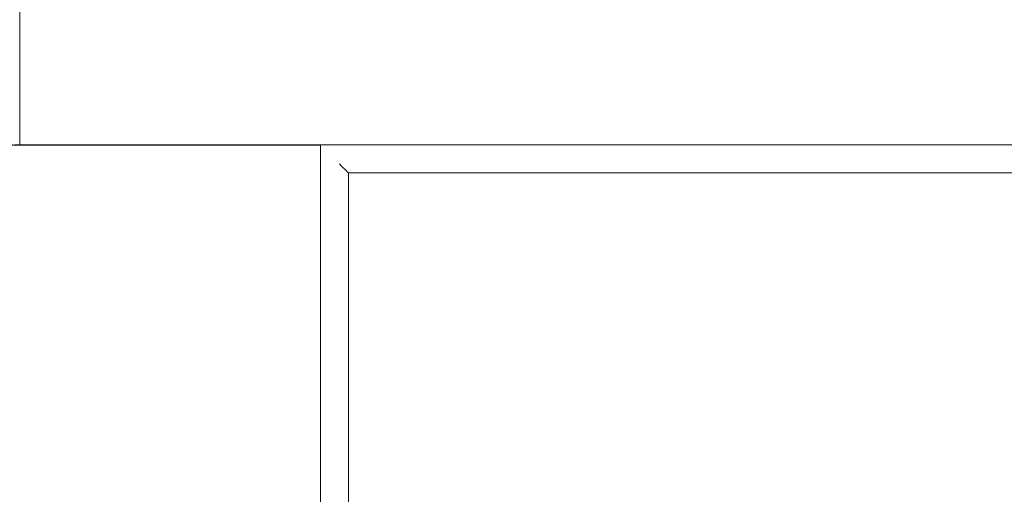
# Model space of a CAD drawing. Header units: millimetres. Extents: x -281 to 121694, y -16481 to 65128.
# Tile 49 of 256: x 14500 to 15482, y 21651 to 22125. Entities that reach past the tile are written whole.
import ezdxf

# ---------------------------------------------------------------- set-up
doc = ezdxf.new("R2010")
doc.units = ezdxf.units.MM
doc.linetypes.add('Grid Line', pattern=[12, 6, -2, 2, -2])
for name, color, linetype, lineweight in [('A--L$01A__Algemeen', 7, 'Continuous', 5), ('A--L$07A__Stramien', 1, 'Continuous', 5), ('A--L82__LosseGebruikersInvent', 1, 'Continuous', 5)]:
    doc.layers.add(name, color=color, linetype=linetype, lineweight=lineweight)

# ---------------------------------------------------------------- blocks, each defined once
blk = doc.blocks.new('NLRS_82_FU_UN_lab en spoel tafels_gen_kad - labtafel zonder onderkast dxbxh 900x1200x950-V237-L_80_ 14')
at = {"layer": 'A--L$01A__Algemeen'}
for p, q in [((600, 262.68), (300, 262.68)), ((600, -637.32), (600, 262.68))]:
    blk.add_line(p, q, dxfattribs=at)
blk = doc.blocks.new('NLRS_82_FU_UN_spoekbak_gen_kad - spoelbak dxbxh 900x900x957-V377-L_80_ 14')
at = {"layer": 'A--L$01A__Algemeen'}
for p, q in [((-450, 322.68), (-450, -577.32)), ((450, 322.68), (-450, 322.68)), ((-429.27, 301.94), (-423.73, 296.41)), ((422, 294.68), (-422, 294.68)), ((-422, 294.68), (-422, -549.32)), ((-422, 294.68), (-422, -549.32)), ((-422, 294.68), (0, 294.68)), ((422, 294.68), (0, 294.68))]:
    blk.add_line(p, q, dxfattribs=at)
for points in [[(-431.04, 303.71), (-430.81, 303.49), (-430.38, 303.06), (-429.77, 302.45), (-429.43, 302.1), (-429.27, 301.94)], [(-423.73, 296.41), (-423.58, 296.26), (-423.24, 295.91), (-422.64, 295.32), (-422.22, 294.89), (-422, 294.68)]]:
    blk.add_open_spline(points, degree=3, dxfattribs=at)
blk = doc.blocks.new('NLRS_82_FU_UN_lab en spoel tafels_gen_kad - labtafel zonder onderkast dxbxh 900x1200x950-V404-L_80_ 14')
at = {"layer": 'A--L$01A__Algemeen'}
blk.add_line((600, 262.68), (-600, 262.68), dxfattribs=at)

msp = doc.modelspace()

# ---------------------------------------------------------------- linework, layer by layer
at = {"layer": 'A--L$07A__Stramien', "linetype": 'Grid Line'}
msp.add_line((100372.97, 22000), (-281.13, 22000), dxfattribs=at)

# ---------------------------------------------------------------- block references
at = {"layer": 'A--L82__LosseGebruikersInvent', "rotation": 180}
msp.add_blockref('NLRS_82_FU_UN_lab en spoel tafels_gen_kad - labtafel zonder onderkast dxbxh 900x1200x950-V237-L_80_ 14', (15099.99, 22262.68), dxfattribs=at)
at = {"layer": 'A--L82__LosseGebruikersInvent'}
for name, p in [('NLRS_82_FU_UN_lab en spoel tafels_gen_kad - labtafel zonder onderkast dxbxh 900x1200x950-V404-L_80_ 14', (14199.99, 21737.22)), ('NLRS_82_FU_UN_spoekbak_gen_kad - spoelbak dxbxh 900x900x957-V377-L_80_ 14', (15249.99, 21677.32))]:
    msp.add_blockref(name, p, dxfattribs=at)

doc.saveas('drawing.dxf')
